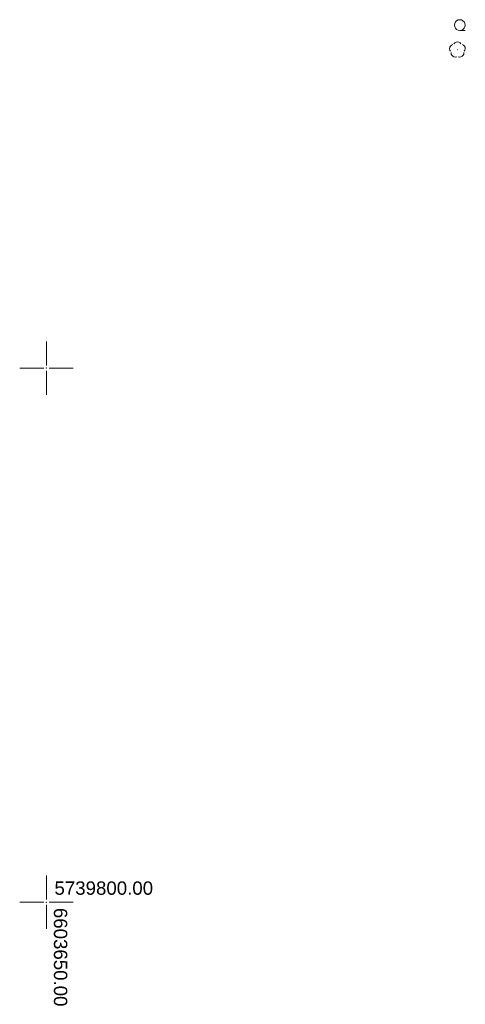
# Model space of a CAD drawing. Header units: metres. Extents: x 6603648 to 6604252, y 5739748 to 5740166.
# Tile 1 of 98: x 6603648 to 6603689, y 5739790 to 5739883. Entities that reach past the tile are written whole.
import ezdxf
from ezdxf.enums import TextEntityAlignment as Align

# ---------------------------------------------------------------- set-up
doc = ezdxf.new("R2010")
doc.units = ezdxf.units.M
doc.header["$PDSIZE"] = 0.75
doc.linetypes.add('ARK_LIN', pattern=[50, 50, 0])
doc.layers.get('0').update_dxf_attribs({"color": 252, "linetype": 'CONTINUOUS'})
for name, color, linetype, lineweight in [('GSPRDL', 252, 'CONTINUOUS', 18), ('GSSLZK', 252, 'CONTINUOUS', 18), ('PKT_ARK', 252, 'ARK_LIN', 18)]:
    doc.layers.add(name, color=color, linetype=linetype, lineweight=lineweight)
doc.styles.add('Arial', font='arial.ttf')

# ---------------------------------------------------------------- blocks, each defined once
blk = doc.blocks.new('GSPRDL1')
blk.add_hatch(color=256).paths.add_polyline_path([(-0.045, 0), (-0.042798, -0.013906), (-0.036406, -0.02645), (-0.02645, -0.036406), (-0.013906, -0.042798), (0, -0.045), (0.013906, -0.042798), (0.02645, -0.036406), (0.036406, -0.02645), (0.042798, -0.013906), (0.045, 0), (0.042798, 0.013906), (0.036406, 0.02645), (0.02645, 0.036406), (0.013906, 0.042798), (0, 0.045), (-0.013906, 0.042798), (-0.02645, 0.036406), (-0.036406, 0.02645), (-0.042798, 0.013906)])
for points in [[(-0.646351, 0.068773), (-0.677512, 0.194901), (-0.663766, 0.324092), (-0.606763, 0.440839), (-0.513345, 0.531129), (-0.394725, 0.584125), (-0.265141, 0.593465)], [(-0.134326, 0.635969), (-0.024001, 0.70458), (0.103115, 0.731429), (0.231763, 0.713292), (0.346501, 0.652348), (0.433559, 0.55591), (0.482485, 0.435555)], [(0.563333, 0.324277), (0.662679, 0.240553), (0.727494, 0.127956), (0.75, 0), (0.727494, -0.127956), (0.662679, -0.240553), (0.563333, -0.324277)], [(-0.265141, -0.593465), (-0.394725, -0.584125), (-0.513345, -0.531129), (-0.606763, -0.440839), (-0.663766, -0.324092), (-0.677512, -0.194901), (-0.646351, -0.068773)], [(0.482485, -0.435555), (0.433559, -0.55591), (0.346501, -0.652348), (0.231763, -0.713292), (0.103115, -0.731429), (-0.024001, -0.70458), (-0.134326, -0.635969)]]:
    blk.add_lwpolyline(points)
blk = doc.blocks.new('GSSLZK1')
blk.add_lwpolyline([(0.5, 0), (0.475528, -0.154508), (0.404508, -0.293893), (0.293893, -0.404508), (0.154508, -0.475528), (0, -0.5), (-0.154508, -0.475528), (-0.293893, -0.404508), (-0.404508, -0.293893), (-0.475528, -0.154508), (-0.5, 0), (-0.475528, 0.154508), (-0.404508, 0.293893), (-0.293893, 0.404508), (-0.154508, 0.475528), (0, 0.5), (0.154508, 0.475528), (0.293893, 0.404508), (0.404508, 0.293893), (0.475528, 0.154508)], close=True)
blk.add_lwpolyline([(-0.5, 0), (-0.5, -0.5)])
blk = doc.blocks.new('ASS_SYM', base_point=(826.5, 303.25))
at = {"layer": 'PKT_ARK'}
for p, q in [((826.5, 303.5), (826.5, 305.75)), ((826.25, 303.25), (824, 303.25)), ((826.5, 303), (826.5, 300.75)), ((826.75, 303.25), (829, 303.25))]:
    blk.add_line(p, q, dxfattribs=at)
blk.add_point((826.5, 303.25), dxfattribs=at)
blk.add_point((826.5, 303.25), dxfattribs=at)

msp = doc.modelspace()

# ---------------------------------------------------------------- block references
at = {"layer": 'GSPRDL', "rotation": 90}
msp.add_blockref('GSPRDL1', (6603688.437, 5739879.801), dxfattribs=at)
at = {"layer": 'GSSLZK', "rotation": 90}
msp.add_blockref('GSSLZK1', (6603688.656, 5739882.12), dxfattribs=at)
at = {"layer": 'PKT_ARK'}
for p in [(6603650, 5739850), (6603650, 5739800)]:
    msp.add_blockref('ASS_SYM', p, dxfattribs=at)

# ---------------------------------------------------------------- texts
at = {"layer": 'PKT_ARK', "style": 'Arial'}
for s, rotation, p in [('5739800.00', 360, (6603655.361, 5739801.321)), ('6603650.00', 270, (6603651.323, 5739794.853))]:
    msp.add_text(s, height=1.25, rotation=rotation, dxfattribs=at).set_placement(p, align=Align.MIDDLE_CENTER)

doc.saveas('drawing.dxf')
